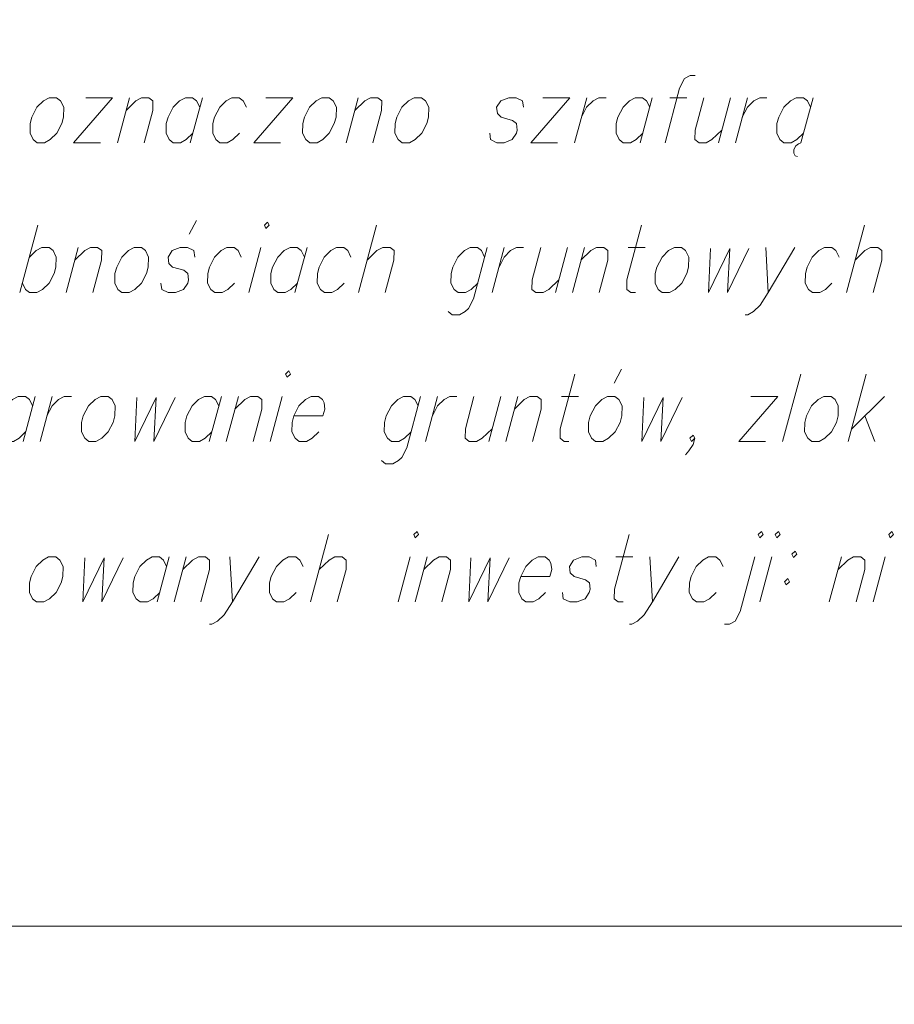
# Model space of a CAD drawing. Header units: metres. Extents: x 5554594 to 5556205, y 5636132 to 5636668.
# Tile 31 of 168: x 5555319 to 5555328, y 5636169 to 5636179. Entities that reach past the tile are written whole.
import ezdxf

# ---------------------------------------------------------------- set-up
doc = ezdxf.new("R2010")
doc.units = ezdxf.units.M
doc.header["$MEASUREMENT"] = 0
doc.header["$XCLIPFRAME"] = 0
doc.layers.add('#RAMKA', color=7, linetype='Continuous', lineweight=18)
doc.layers.add('#RASTER', color=7, linetype='Continuous', lineweight=18)
picture_1 = doc.add_image_def('image1.tif', size_in_pixel=(18897, 11811))

# ---------------------------------------------------------------- blocks, each defined once
blk = doc.blocks.new('*U431')
at = {"layer": '#RAMKA', "color": 7, "linetype": 'ByBlock', "lineweight": 18}
blk.add_line((5555319.124, 5636176.86), (5555318.939, 5636176.171), dxfattribs=at)
at = {"layer": '#RAMKA', "color": 7, "linetype": 'ByBlock', "lineweight": 18, "flags": 128}
blk.add_lwpolyline([(5555319.037, 5636176.534), (5555319.104, 5636176.599), (5555319.163, 5636176.632), (5555319.237, 5636176.632), (5555319.278, 5636176.599), (5555319.31, 5636176.534), (5555319.308, 5636176.431), (5555319.29, 5636176.366), (5555319.239, 5636176.268), (5555319.172, 5636176.203), (5555319.114, 5636176.171), (5555319.039, 5636176.171), (5555318.998, 5636176.203), (5555318.966, 5636176.268)], dxfattribs=at)
blk = doc.blocks.new('*U432')
at = {"layer": '#RAMKA', "color": 7, "linetype": 'ByBlock', "lineweight": 18}
blk.add_line((5555319.536, 5636176.632), (5555319.412, 5636176.171), dxfattribs=at)
at = {"layer": '#RAMKA', "color": 7, "linetype": 'ByBlock', "lineweight": 18, "flags": 128}
blk.add_lwpolyline([(5555319.501, 5636176.502), (5555319.602, 5636176.599), (5555319.66, 5636176.632), (5555319.735, 5636176.632), (5555319.776, 5636176.599), (5555319.774, 5636176.502), (5555319.686, 5636176.171)], dxfattribs=at)
blk = doc.blocks.new('*U433')
at = {"layer": '#RAMKA', "color": 7, "linetype": 'ByBlock', "lineweight": 18}
blk.add_line((5555320.671, 5636176.767), (5555320.746, 5636176.909), dxfattribs=at)
at = {"layer": '#RAMKA', "color": 7, "linetype": 'ByBlock', "lineweight": 18, "flags": 128}
blk.add_lwpolyline([(5555320.728, 5636176.534), (5555320.721, 5636176.599), (5555320.655, 5636176.632), (5555320.58, 5636176.632), (5555320.497, 5636176.599), (5555320.455, 5636176.534), (5555320.462, 5636176.469), (5555320.502, 5636176.431), (5555320.617, 5636176.399), (5555320.658, 5636176.366), (5555320.666, 5636176.301), (5555320.657, 5636176.268), (5555320.615, 5636176.203), (5555320.531, 5636176.171), (5555320.457, 5636176.171), (5555320.391, 5636176.203), (5555320.383, 5636176.268)], dxfattribs=at)
blk = doc.blocks.new('*U434')
at = {"layer": '#RAMKA', "color": 7, "linetype": 'ByBlock', "lineweight": 18}
blk.add_line((5555321.405, 5636176.632), (5555321.282, 5636176.171), dxfattribs=at)
at = {"layer": '#RAMKA', "color": 7, "linetype": 'ByBlock', "lineweight": 18, "flags": 128}
blk.add_lwpolyline([(5555321.441, 5636176.86), (5555321.457, 5636176.827), (5555321.491, 5636176.86), (5555321.475, 5636176.892), (5555321.441, 5636176.86)], dxfattribs=at)
blk = doc.blocks.new('*U435')
at = {"layer": '#RAMKA', "color": 7, "linetype": 'ByBlock', "lineweight": 18}
blk.add_line((5555321.878, 5636176.632), (5555321.754, 5636176.171), dxfattribs=at)
at = {"layer": '#RAMKA', "color": 7, "linetype": 'ByBlock', "lineweight": 18, "flags": 128}
blk.add_lwpolyline([(5555321.852, 5636176.534), (5555321.819, 5636176.599), (5555321.778, 5636176.632), (5555321.704, 5636176.632), (5555321.645, 5636176.599), (5555321.578, 5636176.534), (5555321.525, 5636176.431), (5555321.508, 5636176.366), (5555321.507, 5636176.268), (5555321.539, 5636176.203), (5555321.58, 5636176.171), (5555321.655, 5636176.171), (5555321.713, 5636176.203), (5555321.78, 5636176.268)], dxfattribs=at)
blk = doc.blocks.new('*U436')
at = {"layer": '#RAMKA', "color": 7, "linetype": 'ByBlock', "lineweight": 18}
blk.add_line((5555322.59, 5636176.86), (5555322.405, 5636176.171), dxfattribs=at)
at = {"layer": '#RAMKA', "color": 7, "linetype": 'ByBlock', "lineweight": 18, "flags": 128}
blk.add_lwpolyline([(5555322.494, 5636176.502), (5555322.594, 5636176.599), (5555322.653, 5636176.632), (5555322.728, 5636176.632), (5555322.769, 5636176.599), (5555322.767, 5636176.502), (5555322.679, 5636176.171)], dxfattribs=at)
blk = doc.blocks.new('*U437')
at = {"layer": '#RAMKA', "color": 7, "linetype": 'ByBlock', "lineweight": 18, "flags": 128}
for points in [[(5555323.722, 5636176.632), (5555323.581, 5636176.106), (5555323.53, 5636176.008), (5555323.497, 5636175.975), (5555323.438, 5636175.943), (5555323.364, 5636175.943), (5555323.323, 5636175.975)], [(5555323.696, 5636176.534), (5555323.664, 5636176.599), (5555323.623, 5636176.632), (5555323.548, 5636176.632), (5555323.49, 5636176.599), (5555323.423, 5636176.534), (5555323.37, 5636176.431), (5555323.353, 5636176.366), (5555323.351, 5636176.268), (5555323.384, 5636176.203), (5555323.425, 5636176.171), (5555323.499, 5636176.171), (5555323.558, 5636176.203), (5555323.625, 5636176.268)]]:
    blk.add_lwpolyline(points, dxfattribs=at)
blk = doc.blocks.new('*U438')
at = {"layer": '#RAMKA', "color": 7, "linetype": 'ByBlock', "lineweight": 18}
blk.add_line((5555323.897, 5636176.632), (5555323.773, 5636176.171), dxfattribs=at)
at = {"layer": '#RAMKA', "color": 7, "linetype": 'ByBlock', "lineweight": 18, "flags": 128}
blk.add_lwpolyline([(5555323.843, 5636176.431), (5555323.895, 5636176.534), (5555323.962, 5636176.599), (5555324.021, 5636176.632), (5555324.095, 5636176.632)], dxfattribs=at)
blk = doc.blocks.new('*U439')
at = {"layer": '#RAMKA', "color": 7, "linetype": 'ByBlock', "lineweight": 18}
blk.add_line((5555324.543, 5636176.632), (5555324.42, 5636176.171), dxfattribs=at)
at = {"layer": '#RAMKA', "color": 7, "linetype": 'ByBlock', "lineweight": 18, "flags": 128}
blk.add_lwpolyline([(5555324.27, 5636176.632), (5555324.181, 5636176.301), (5555324.18, 5636176.203), (5555324.221, 5636176.171), (5555324.295, 5636176.171), (5555324.354, 5636176.203), (5555324.455, 5636176.301)], dxfattribs=at)
blk = doc.blocks.new('*U440')
at = {"layer": '#RAMKA', "color": 7, "linetype": 'ByBlock', "lineweight": 18}
blk.add_line((5555324.717, 5636176.632), (5555324.594, 5636176.171), dxfattribs=at)
at = {"layer": '#RAMKA', "color": 7, "linetype": 'ByBlock', "lineweight": 18, "flags": 128}
blk.add_lwpolyline([(5555324.682, 5636176.502), (5555324.783, 5636176.599), (5555324.842, 5636176.632), (5555324.916, 5636176.632), (5555324.957, 5636176.599), (5555324.956, 5636176.502), (5555324.867, 5636176.171)], dxfattribs=at)
blk = doc.blocks.new('*U441')
at = {"layer": '#RAMKA', "color": 7, "linetype": 'ByBlock', "lineweight": 18}
blk.add_line((5555325.165, 5636176.632), (5555325.339, 5636176.632), dxfattribs=at)
at = {"layer": '#RAMKA', "color": 7, "linetype": 'ByBlock', "lineweight": 18, "flags": 128}
blk.add_lwpolyline([(5555325.301, 5636176.86), (5555325.151, 5636176.301), (5555325.15, 5636176.203), (5555325.191, 5636176.171), (5555325.24, 5636176.171)], dxfattribs=at)
blk = doc.blocks.new('*U442')
at = {"layer": '#RAMKA', "color": 7, "linetype": 'ByBlock', "lineweight": 18}
blk.add_line((5555326.574, 5636176.632), (5555326.599, 5636176.171), dxfattribs=at)
at = {"layer": '#RAMKA', "color": 7, "linetype": 'ByBlock', "lineweight": 18, "flags": 128}
blk.add_lwpolyline([(5555326.872, 5636176.632), (5555326.599, 5636176.171), (5555326.515, 5636176.041), (5555326.447, 5636175.975), (5555326.389, 5636175.943), (5555326.364, 5636175.943)], dxfattribs=at)
blk = doc.blocks.new('*U443')
at = {"layer": '#RAMKA', "color": 7, "linetype": 'ByBlock', "lineweight": 18}
blk.add_line((5555327.584, 5636176.86), (5555327.399, 5636176.171), dxfattribs=at)
at = {"layer": '#RAMKA', "color": 7, "linetype": 'ByBlock', "lineweight": 18, "flags": 128}
blk.add_lwpolyline([(5555327.488, 5636176.502), (5555327.589, 5636176.599), (5555327.647, 5636176.632), (5555327.722, 5636176.632), (5555327.763, 5636176.599), (5555327.762, 5636176.502), (5555327.673, 5636176.171)], dxfattribs=at)
blk = doc.blocks.new('*U460')
at = {"layer": '#RAMKA', "color": 7, "linetype": 'ByBlock', "lineweight": 18}
blk.add_line((5555319.095, 5636175.108), (5555318.971, 5636174.647), dxfattribs=at)
at = {"layer": '#RAMKA', "color": 7, "linetype": 'ByBlock', "lineweight": 18, "flags": 128}
blk.add_lwpolyline([(5555319.069, 5636175.011), (5555319.036, 5636175.076), (5555318.995, 5636175.108), (5555318.921, 5636175.108), (5555318.862, 5636175.076), (5555318.795, 5636175.011), (5555318.742, 5636174.908), (5555318.725, 5636174.842), (5555318.724, 5636174.745), (5555318.756, 5636174.68), (5555318.797, 5636174.647), (5555318.872, 5636174.647), (5555318.93, 5636174.68), (5555318.997, 5636174.745)], dxfattribs=at)
blk = doc.blocks.new('*U461')
at = {"layer": '#RAMKA', "color": 7, "linetype": 'ByBlock', "lineweight": 18}
blk.add_line((5555319.269, 5636175.108), (5555319.145, 5636174.647), dxfattribs=at)
at = {"layer": '#RAMKA', "color": 7, "linetype": 'ByBlock', "lineweight": 18, "flags": 128}
blk.add_lwpolyline([(5555319.215, 5636174.908), (5555319.268, 5636175.011), (5555319.335, 5636175.076), (5555319.393, 5636175.108), (5555319.468, 5636175.108)], dxfattribs=at)
blk = doc.blocks.new('*U462')
at = {"layer": '#RAMKA', "color": 7, "linetype": 'ByBlock', "lineweight": 18}
blk.add_line((5555321.001, 5636175.108), (5555320.877, 5636174.647), dxfattribs=at)
at = {"layer": '#RAMKA', "color": 7, "linetype": 'ByBlock', "lineweight": 18, "flags": 128}
blk.add_lwpolyline([(5555320.975, 5636175.011), (5555320.942, 5636175.076), (5555320.901, 5636175.108), (5555320.827, 5636175.108), (5555320.768, 5636175.076), (5555320.701, 5636175.011), (5555320.648, 5636174.908), (5555320.631, 5636174.842), (5555320.63, 5636174.745), (5555320.662, 5636174.68), (5555320.703, 5636174.647), (5555320.778, 5636174.647), (5555320.836, 5636174.68), (5555320.903, 5636174.745)], dxfattribs=at)
blk = doc.blocks.new('*U463')
at = {"layer": '#RAMKA', "color": 7, "linetype": 'ByBlock', "lineweight": 18}
blk.add_line((5555321.175, 5636175.108), (5555321.051, 5636174.647), dxfattribs=at)
at = {"layer": '#RAMKA', "color": 7, "linetype": 'ByBlock', "lineweight": 18, "flags": 128}
blk.add_lwpolyline([(5555321.14, 5636174.978), (5555321.241, 5636175.076), (5555321.299, 5636175.108), (5555321.374, 5636175.108), (5555321.415, 5636175.076), (5555321.414, 5636174.978), (5555321.325, 5636174.647)], dxfattribs=at)
blk = doc.blocks.new('*U464')
at = {"layer": '#RAMKA', "color": 7, "linetype": 'ByBlock', "lineweight": 18}
blk.add_line((5555321.623, 5636175.108), (5555321.499, 5636174.647), dxfattribs=at)
at = {"layer": '#RAMKA', "color": 7, "linetype": 'ByBlock', "lineweight": 18, "flags": 128}
blk.add_lwpolyline([(5555321.659, 5636175.336), (5555321.675, 5636175.304), (5555321.708, 5636175.336), (5555321.692, 5636175.369), (5555321.659, 5636175.336)], dxfattribs=at)
blk = doc.blocks.new('*U465')
at = {"layer": '#RAMKA', "color": 7, "linetype": 'ByBlock', "lineweight": 18, "flags": 128}
for points in [[(5555323.04, 5636175.108), (5555322.899, 5636174.582), (5555322.848, 5636174.484), (5555322.815, 5636174.452), (5555322.756, 5636174.419), (5555322.682, 5636174.419), (5555322.641, 5636174.452)], [(5555323.014, 5636175.011), (5555322.982, 5636175.076), (5555322.941, 5636175.108), (5555322.866, 5636175.108), (5555322.808, 5636175.076), (5555322.741, 5636175.011), (5555322.688, 5636174.908), (5555322.671, 5636174.842), (5555322.669, 5636174.745), (5555322.702, 5636174.68), (5555322.743, 5636174.647), (5555322.817, 5636174.647), (5555322.876, 5636174.68), (5555322.943, 5636174.745)]]:
    blk.add_lwpolyline(points, dxfattribs=at)
blk = doc.blocks.new('*U466')
at = {"layer": '#RAMKA', "color": 7, "linetype": 'ByBlock', "lineweight": 18}
blk.add_line((5555323.214, 5636175.108), (5555323.091, 5636174.647), dxfattribs=at)
at = {"layer": '#RAMKA', "color": 7, "linetype": 'ByBlock', "lineweight": 18, "flags": 128}
blk.add_lwpolyline([(5555323.161, 5636174.908), (5555323.213, 5636175.011), (5555323.28, 5636175.076), (5555323.339, 5636175.108), (5555323.413, 5636175.108)], dxfattribs=at)
blk = doc.blocks.new('*U467')
at = {"layer": '#RAMKA', "color": 7, "linetype": 'ByBlock', "lineweight": 18}
blk.add_line((5555323.861, 5636175.108), (5555323.738, 5636174.647), dxfattribs=at)
at = {"layer": '#RAMKA', "color": 7, "linetype": 'ByBlock', "lineweight": 18, "flags": 128}
blk.add_lwpolyline([(5555323.587, 5636175.108), (5555323.499, 5636174.777), (5555323.498, 5636174.68), (5555323.539, 5636174.647), (5555323.613, 5636174.647), (5555323.672, 5636174.68), (5555323.772, 5636174.777)], dxfattribs=at)
blk = doc.blocks.new('*U468')
at = {"layer": '#RAMKA', "color": 7, "linetype": 'ByBlock', "lineweight": 18}
blk.add_line((5555324.035, 5636175.108), (5555323.912, 5636174.647), dxfattribs=at)
at = {"layer": '#RAMKA', "color": 7, "linetype": 'ByBlock', "lineweight": 18, "flags": 128}
blk.add_lwpolyline([(5555324, 5636174.978), (5555324.101, 5636175.076), (5555324.16, 5636175.108), (5555324.234, 5636175.108), (5555324.275, 5636175.076), (5555324.274, 5636174.978), (5555324.185, 5636174.647)], dxfattribs=at)
blk = doc.blocks.new('*U469')
at = {"layer": '#RAMKA', "color": 7, "linetype": 'ByBlock', "lineweight": 18}
blk.add_line((5555324.483, 5636175.108), (5555324.657, 5636175.108), dxfattribs=at)
at = {"layer": '#RAMKA', "color": 7, "linetype": 'ByBlock', "lineweight": 18, "flags": 128}
blk.add_lwpolyline([(5555324.619, 5636175.336), (5555324.469, 5636174.777), (5555324.468, 5636174.68), (5555324.509, 5636174.647), (5555324.558, 5636174.647)], dxfattribs=at)
blk = doc.blocks.new('*U470')
at = {"layer": '#RAMKA', "color": 7, "linetype": 'ByBlock', "lineweight": 18}
blk.add_line((5555325.021, 5636175.244), (5555325.096, 5636175.385), dxfattribs=at)
at = {"layer": '#RAMKA', "color": 7, "linetype": 'ByBlock', "lineweight": 18, "flags": 128}
blk.add_lwpolyline([(5555324.955, 5636175.108), (5555324.897, 5636175.076), (5555324.83, 5636175.011), (5555324.777, 5636174.908), (5555324.76, 5636174.842), (5555324.759, 5636174.745), (5555324.791, 5636174.68), (5555324.832, 5636174.647), (5555324.907, 5636174.647), (5555324.965, 5636174.68), (5555325.032, 5636174.745), (5555325.083, 5636174.842), (5555325.101, 5636174.908), (5555325.103, 5636175.011), (5555325.071, 5636175.076), (5555325.03, 5636175.108), (5555324.955, 5636175.108)], dxfattribs=at)
blk = doc.blocks.new('*U471')
at = {"layer": '#RAMKA', "color": 7, "linetype": 'ByBlock', "lineweight": 18}
for p, q in [((5555326.696, 5636175.108), (5555326.299, 5636174.647)), ((5555326.422, 5636175.108), (5555326.696, 5636175.108)), ((5555326.299, 5636174.647), (5555326.572, 5636174.647))]:
    blk.add_line(p, q, dxfattribs=at)
blk = doc.blocks.new('*U472')
at = {"layer": '#RAMKA', "color": 7, "linetype": 'ByBlock', "lineweight": 18}
for p, q in [((5555327.602, 5636175.336), (5555327.418, 5636174.647)), ((5555327.79, 5636175.108), (5555327.453, 5636174.777)), ((5555327.587, 5636174.908), (5555327.691, 5636174.647))]:
    blk.add_line(p, q, dxfattribs=at)
blk = doc.blocks.new('*U492')
at = {"layer": '#RAMKA', "color": 7, "linetype": 'ByBlock', "lineweight": 18}
blk.add_line((5555320.467, 5636173.466), (5555320.344, 5636173.005), dxfattribs=at)
at = {"layer": '#RAMKA', "color": 7, "linetype": 'ByBlock', "lineweight": 18, "flags": 128}
blk.add_lwpolyline([(5555320.441, 5636173.368), (5555320.409, 5636173.433), (5555320.368, 5636173.466), (5555320.293, 5636173.466), (5555320.235, 5636173.433), (5555320.167, 5636173.368), (5555320.115, 5636173.265), (5555320.098, 5636173.2), (5555320.096, 5636173.102), (5555320.129, 5636173.037), (5555320.17, 5636173.005), (5555320.244, 5636173.005), (5555320.303, 5636173.037), (5555320.37, 5636173.102)], dxfattribs=at)
blk = doc.blocks.new('*U493')
at = {"layer": '#RAMKA', "color": 7, "linetype": 'ByBlock', "lineweight": 18}
blk.add_line((5555320.641, 5636173.466), (5555320.518, 5636173.005), dxfattribs=at)
at = {"layer": '#RAMKA', "color": 7, "linetype": 'ByBlock', "lineweight": 18, "flags": 128}
blk.add_lwpolyline([(5555320.606, 5636173.336), (5555320.707, 5636173.433), (5555320.766, 5636173.466), (5555320.84, 5636173.466), (5555320.881, 5636173.433), (5555320.88, 5636173.336), (5555320.791, 5636173.005)], dxfattribs=at)
blk = doc.blocks.new('*U494')
at = {"layer": '#RAMKA', "color": 7, "linetype": 'ByBlock', "lineweight": 18}
blk.add_line((5555321.089, 5636173.466), (5555321.115, 5636173.005), dxfattribs=at)
at = {"layer": '#RAMKA', "color": 7, "linetype": 'ByBlock', "lineweight": 18, "flags": 128}
blk.add_lwpolyline([(5555321.388, 5636173.466), (5555321.115, 5636173.005), (5555321.03, 5636172.874), (5555320.963, 5636172.809), (5555320.904, 5636172.777), (5555320.88, 5636172.777)], dxfattribs=at)
blk = doc.blocks.new('*U495')
at = {"layer": '#RAMKA', "color": 7, "linetype": 'ByBlock', "lineweight": 18}
blk.add_line((5555322.099, 5636173.694), (5555321.915, 5636173.005), dxfattribs=at)
at = {"layer": '#RAMKA', "color": 7, "linetype": 'ByBlock', "lineweight": 18, "flags": 128}
blk.add_lwpolyline([(5555322.003, 5636173.336), (5555322.104, 5636173.433), (5555322.163, 5636173.466), (5555322.237, 5636173.466), (5555322.278, 5636173.433), (5555322.277, 5636173.336), (5555322.188, 5636173.005)], dxfattribs=at)
blk = doc.blocks.new('*U496')
at = {"layer": '#RAMKA', "color": 7, "linetype": 'ByBlock', "lineweight": 18}
blk.add_line((5555322.934, 5636173.466), (5555322.81, 5636173.005), dxfattribs=at)
at = {"layer": '#RAMKA', "color": 7, "linetype": 'ByBlock', "lineweight": 18, "flags": 128}
blk.add_lwpolyline([(5555322.97, 5636173.694), (5555322.986, 5636173.661), (5555323.02, 5636173.694), (5555323.004, 5636173.726), (5555322.97, 5636173.694)], dxfattribs=at)
blk = doc.blocks.new('*U497')
at = {"layer": '#RAMKA', "color": 7, "linetype": 'ByBlock', "lineweight": 18}
blk.add_line((5555323.108, 5636173.466), (5555322.984, 5636173.005), dxfattribs=at)
at = {"layer": '#RAMKA', "color": 7, "linetype": 'ByBlock', "lineweight": 18, "flags": 128}
blk.add_lwpolyline([(5555323.073, 5636173.336), (5555323.174, 5636173.433), (5555323.232, 5636173.466), (5555323.307, 5636173.466), (5555323.348, 5636173.433), (5555323.347, 5636173.336), (5555323.258, 5636173.005)], dxfattribs=at)
blk = doc.blocks.new('*U498')
at = {"layer": '#RAMKA', "color": 7, "linetype": 'ByBlock', "lineweight": 18}
blk.add_line((5555325.039, 5636173.466), (5555325.213, 5636173.466), dxfattribs=at)
at = {"layer": '#RAMKA', "color": 7, "linetype": 'ByBlock', "lineweight": 18, "flags": 128}
blk.add_lwpolyline([(5555325.174, 5636173.694), (5555325.025, 5636173.135), (5555325.023, 5636173.037), (5555325.064, 5636173.005), (5555325.114, 5636173.005)], dxfattribs=at)
blk = doc.blocks.new('*U499')
at = {"layer": '#RAMKA', "color": 7, "linetype": 'ByBlock', "lineweight": 18}
blk.add_line((5555325.387, 5636173.466), (5555325.413, 5636173.005), dxfattribs=at)
at = {"layer": '#RAMKA', "color": 7, "linetype": 'ByBlock', "lineweight": 18, "flags": 128}
blk.add_lwpolyline([(5555325.685, 5636173.466), (5555325.413, 5636173.005), (5555325.328, 5636172.874), (5555325.261, 5636172.809), (5555325.202, 5636172.777), (5555325.177, 5636172.777)], dxfattribs=at)
blk = doc.blocks.new('*U500')
at = {"layer": '#RAMKA', "color": 7, "linetype": 'ByBlock', "lineweight": 18, "flags": 128}
for points in [[(5555326.497, 5636173.694), (5555326.513, 5636173.661), (5555326.547, 5636173.694), (5555326.53, 5636173.726), (5555326.497, 5636173.694)], [(5555326.461, 5636173.466), (5555326.311, 5636172.907), (5555326.26, 5636172.809), (5555326.201, 5636172.777), (5555326.152, 5636172.777)]]:
    blk.add_lwpolyline(points, dxfattribs=at)
blk = doc.blocks.new('*U501')
at = {"layer": '#RAMKA', "color": 7, "linetype": 'ByBlock', "lineweight": 18}
blk.add_line((5555326.635, 5636173.466), (5555326.511, 5636173.005), dxfattribs=at)
at = {"layer": '#RAMKA', "color": 7, "linetype": 'ByBlock', "lineweight": 18, "flags": 128}
blk.add_lwpolyline([(5555326.671, 5636173.694), (5555326.687, 5636173.661), (5555326.721, 5636173.694), (5555326.704, 5636173.726), (5555326.671, 5636173.694)], dxfattribs=at)
blk = doc.blocks.new('*U502')
at = {"layer": '#RAMKA', "color": 7, "linetype": 'ByBlock', "lineweight": 18, "flags": 128}
for points in [[(5555326.875, 5636173.525), (5555326.841, 5636173.493), (5555326.857, 5636173.46), (5555326.891, 5636173.493), (5555326.875, 5636173.525)], [(5555326.799, 5636173.243), (5555326.765, 5636173.211), (5555326.782, 5636173.178), (5555326.815, 5636173.211), (5555326.799, 5636173.243)]]:
    blk.add_lwpolyline(points, dxfattribs=at)
blk = doc.blocks.new('*U503')
at = {"layer": '#RAMKA', "color": 7, "linetype": 'ByBlock', "lineweight": 18}
blk.add_line((5555327.348, 5636173.466), (5555327.224, 5636173.005), dxfattribs=at)
at = {"layer": '#RAMKA', "color": 7, "linetype": 'ByBlock', "lineweight": 18, "flags": 128}
blk.add_lwpolyline([(5555327.313, 5636173.336), (5555327.414, 5636173.433), (5555327.472, 5636173.466), (5555327.547, 5636173.466), (5555327.588, 5636173.433), (5555327.586, 5636173.336), (5555327.498, 5636173.005)], dxfattribs=at)
blk = doc.blocks.new('*U504')
at = {"layer": '#RAMKA', "color": 7, "linetype": 'ByBlock', "lineweight": 18}
blk.add_line((5555327.795, 5636173.466), (5555327.672, 5636173.005), dxfattribs=at)
at = {"layer": '#RAMKA', "color": 7, "linetype": 'ByBlock', "lineweight": 18, "flags": 128}
blk.add_lwpolyline([(5555327.832, 5636173.694), (5555327.848, 5636173.661), (5555327.881, 5636173.694), (5555327.865, 5636173.726), (5555327.832, 5636173.694)], dxfattribs=at)
blk = doc.blocks.new('*U562')
at = {"layer": '#RAMKA', "color": 7, "linetype": 'ByBlock', "lineweight": 18}
for p, q in [((5555319.887, 5636178.164), (5555319.489, 5636177.703)), ((5555319.613, 5636178.164), (5555319.887, 5636178.164)), ((5555319.489, 5636177.703), (5555319.763, 5636177.703))]:
    blk.add_line(p, q, dxfattribs=at)
blk = doc.blocks.new('*U563')
at = {"layer": '#RAMKA', "color": 7, "linetype": 'ByBlock', "lineweight": 18}
blk.add_line((5555320.061, 5636178.164), (5555319.937, 5636177.703), dxfattribs=at)
at = {"layer": '#RAMKA', "color": 7, "linetype": 'ByBlock', "lineweight": 18, "flags": 128}
blk.add_lwpolyline([(5555320.026, 5636178.034), (5555320.127, 5636178.132), (5555320.185, 5636178.164), (5555320.26, 5636178.164), (5555320.301, 5636178.132), (5555320.299, 5636178.034), (5555320.211, 5636177.703)], dxfattribs=at)
blk = doc.blocks.new('*U564')
at = {"layer": '#RAMKA', "color": 7, "linetype": 'ByBlock', "lineweight": 18}
blk.add_line((5555320.807, 5636178.164), (5555320.683, 5636177.703), dxfattribs=at)
at = {"layer": '#RAMKA', "color": 7, "linetype": 'ByBlock', "lineweight": 18, "flags": 128}
blk.add_lwpolyline([(5555320.781, 5636178.067), (5555320.748, 5636178.132), (5555320.707, 5636178.164), (5555320.633, 5636178.164), (5555320.574, 5636178.132), (5555320.507, 5636178.067), (5555320.455, 5636177.964), (5555320.437, 5636177.899), (5555320.436, 5636177.801), (5555320.468, 5636177.736), (5555320.509, 5636177.703), (5555320.584, 5636177.703), (5555320.642, 5636177.736), (5555320.709, 5636177.801)], dxfattribs=at)
blk = doc.blocks.new('*U565')
at = {"layer": '#RAMKA', "color": 7, "linetype": 'ByBlock', "lineweight": 18}
for p, q in [((5555321.731, 5636178.164), (5555321.334, 5636177.703)), ((5555321.458, 5636178.164), (5555321.731, 5636178.164)), ((5555321.334, 5636177.703), (5555321.608, 5636177.703))]:
    blk.add_line(p, q, dxfattribs=at)
blk = doc.blocks.new('*U566')
at = {"layer": '#RAMKA', "color": 7, "linetype": 'ByBlock', "lineweight": 18}
blk.add_line((5555322.403, 5636178.164), (5555322.279, 5636177.703), dxfattribs=at)
at = {"layer": '#RAMKA', "color": 7, "linetype": 'ByBlock', "lineweight": 18, "flags": 128}
blk.add_lwpolyline([(5555322.368, 5636178.034), (5555322.469, 5636178.132), (5555322.527, 5636178.164), (5555322.602, 5636178.164), (5555322.643, 5636178.132), (5555322.641, 5636178.034), (5555322.553, 5636177.703)], dxfattribs=at)
blk = doc.blocks.new('*U567')
at = {"layer": '#RAMKA', "color": 7, "linetype": 'ByBlock', "lineweight": 18}
for p, q in [((5555324.567, 5636178.164), (5555324.17, 5636177.703)), ((5555324.293, 5636178.164), (5555324.567, 5636178.164)), ((5555324.17, 5636177.703), (5555324.443, 5636177.703))]:
    blk.add_line(p, q, dxfattribs=at)
blk = doc.blocks.new('*U568')
at = {"layer": '#RAMKA', "color": 7, "linetype": 'ByBlock', "lineweight": 18}
blk.add_line((5555324.741, 5636178.164), (5555324.617, 5636177.703), dxfattribs=at)
at = {"layer": '#RAMKA', "color": 7, "linetype": 'ByBlock', "lineweight": 18, "flags": 128}
blk.add_lwpolyline([(5555324.687, 5636177.964), (5555324.74, 5636178.067), (5555324.807, 5636178.132), (5555324.865, 5636178.164), (5555324.94, 5636178.164)], dxfattribs=at)
blk = doc.blocks.new('*U569')
at = {"layer": '#RAMKA', "color": 7, "linetype": 'ByBlock', "lineweight": 18}
blk.add_line((5555325.412, 5636178.164), (5555325.289, 5636177.703), dxfattribs=at)
at = {"layer": '#RAMKA', "color": 7, "linetype": 'ByBlock', "lineweight": 18, "flags": 128}
blk.add_lwpolyline([(5555325.386, 5636178.067), (5555325.354, 5636178.132), (5555325.313, 5636178.164), (5555325.238, 5636178.164), (5555325.18, 5636178.132), (5555325.113, 5636178.067), (5555325.06, 5636177.964), (5555325.043, 5636177.899), (5555325.041, 5636177.801), (5555325.074, 5636177.736), (5555325.115, 5636177.703), (5555325.189, 5636177.703), (5555325.248, 5636177.736), (5555325.315, 5636177.801)], dxfattribs=at)
blk = doc.blocks.new('*U570')
at = {"layer": '#RAMKA', "color": 7, "linetype": 'ByBlock', "lineweight": 18}
blk.add_line((5555325.591, 5636178.164), (5555325.765, 5636178.164), dxfattribs=at)
at = {"layer": '#RAMKA', "color": 7, "linetype": 'ByBlock', "lineweight": 18, "flags": 128}
blk.add_lwpolyline([(5555325.851, 5636178.392), (5555325.801, 5636178.392), (5555325.742, 5636178.36), (5555325.691, 5636178.262), (5555325.542, 5636177.703)], dxfattribs=at)
blk = doc.blocks.new('*U571')
at = {"layer": '#RAMKA', "color": 7, "linetype": 'ByBlock', "lineweight": 18}
blk.add_line((5555326.212, 5636178.164), (5555326.089, 5636177.703), dxfattribs=at)
at = {"layer": '#RAMKA', "color": 7, "linetype": 'ByBlock', "lineweight": 18, "flags": 128}
blk.add_lwpolyline([(5555325.939, 5636178.164), (5555325.85, 5636177.833), (5555325.849, 5636177.736), (5555325.89, 5636177.703), (5555325.964, 5636177.703), (5555326.023, 5636177.736), (5555326.124, 5636177.833)], dxfattribs=at)
blk = doc.blocks.new('*U572')
at = {"layer": '#RAMKA', "color": 7, "linetype": 'ByBlock', "lineweight": 18}
blk.add_line((5555326.386, 5636178.164), (5555326.263, 5636177.703), dxfattribs=at)
at = {"layer": '#RAMKA', "color": 7, "linetype": 'ByBlock', "lineweight": 18, "flags": 128}
blk.add_lwpolyline([(5555326.333, 5636177.964), (5555326.385, 5636178.067), (5555326.452, 5636178.132), (5555326.511, 5636178.164), (5555326.585, 5636178.164)], dxfattribs=at)
blk = doc.blocks.new('*U573')
at = {"layer": '#RAMKA', "color": 7, "linetype": 'ByBlock', "lineweight": 18}
for p, q in [((5555327.058, 5636178.164), (5555326.934, 5636177.703)), ((5555326.862, 5636177.633), (5555326.86, 5636177.595)), ((5555326.88, 5636177.671), (5555326.862, 5636177.633)), ((5555326.907, 5636177.692), (5555326.88, 5636177.671)), ((5555326.934, 5636177.703), (5555326.907, 5636177.692)), ((5555326.86, 5636177.595), (5555326.873, 5636177.568)), ((5555326.873, 5636177.568), (5555326.897, 5636177.562))]:
    blk.add_line(p, q, dxfattribs=at)
at = {"layer": '#RAMKA', "color": 7, "linetype": 'ByBlock', "lineweight": 18, "flags": 128}
blk.add_lwpolyline([(5555327.032, 5636178.067), (5555327, 5636178.132), (5555326.959, 5636178.164), (5555326.884, 5636178.164), (5555326.825, 5636178.132), (5555326.758, 5636178.067), (5555326.706, 5636177.964), (5555326.688, 5636177.899), (5555326.687, 5636177.801), (5555326.719, 5636177.736), (5555326.76, 5636177.703), (5555326.835, 5636177.703), (5555326.893, 5636177.736), (5555326.961, 5636177.801)], dxfattribs=at)

msp = doc.modelspace()

# ---------------------------------------------------------------- linework, layer by layer
at = {"layer": '#RAMKA', "color": 7, "linetype": 'Continuous', "lineweight": 18}
msp.add_line((5555326.931, 5636175.336), (5555326.746, 5636174.647), dxfattribs=at)
at = {"layer": '#RAMKA', "color": 7, "linetype": 'Continuous', "lineweight": 18, "flags": 128}
for points in [[(5555132.537, 5636373.686), (5555132.537, 5636169.686), (5555411.815, 5636169.686), (5555411.815, 5636373.686), (5555132.537, 5636373.686)], [(5555268.815, 5636169.686), (5555411.815, 5636169.686), (5555411.815, 5636191.382), (5555268.815, 5636191.382), (5555268.815, 5636169.686)]]:
    msp.add_lwpolyline(points, close=True, dxfattribs=at)
for points in [[(5555319.24, 5636178.164), (5555319.181, 5636178.132), (5555319.114, 5636178.067), (5555319.062, 5636177.964), (5555319.044, 5636177.899), (5555319.043, 5636177.801), (5555319.075, 5636177.736), (5555319.116, 5636177.703), (5555319.191, 5636177.703), (5555319.249, 5636177.736), (5555319.317, 5636177.801), (5555319.368, 5636177.899), (5555319.385, 5636177.964), (5555319.388, 5636178.067), (5555319.356, 5636178.132), (5555319.314, 5636178.164), (5555319.24, 5636178.164)], [(5555321.257, 5636178.067), (5555321.225, 5636178.132), (5555321.184, 5636178.164), (5555321.109, 5636178.164), (5555321.051, 5636178.132), (5555320.984, 5636178.067), (5555320.931, 5636177.964), (5555320.914, 5636177.899), (5555320.913, 5636177.801), (5555320.945, 5636177.736), (5555320.986, 5636177.703), (5555321.061, 5636177.703), (5555321.119, 5636177.736), (5555321.186, 5636177.801)], [(5555322.03, 5636178.164), (5555321.971, 5636178.132), (5555321.904, 5636178.067), (5555321.852, 5636177.964), (5555321.834, 5636177.899), (5555321.833, 5636177.801), (5555321.865, 5636177.736), (5555321.906, 5636177.703), (5555321.981, 5636177.703), (5555322.039, 5636177.736), (5555322.106, 5636177.801), (5555322.157, 5636177.899), (5555322.175, 5636177.964), (5555322.178, 5636178.067), (5555322.145, 5636178.132), (5555322.104, 5636178.164), (5555322.03, 5636178.164)], [(5555322.975, 5636178.164), (5555322.916, 5636178.132), (5555322.849, 5636178.067), (5555322.797, 5636177.964), (5555322.779, 5636177.899), (5555322.778, 5636177.801), (5555322.81, 5636177.736), (5555322.851, 5636177.703), (5555322.926, 5636177.703), (5555322.984, 5636177.736), (5555323.052, 5636177.801), (5555323.103, 5636177.899), (5555323.12, 5636177.964), (5555323.123, 5636178.067), (5555323.09, 5636178.132), (5555323.049, 5636178.164), (5555322.975, 5636178.164)], [(5555324.093, 5636178.067), (5555324.085, 5636178.132), (5555324.019, 5636178.164), (5555323.945, 5636178.164), (5555323.862, 5636178.132), (5555323.819, 5636178.067), (5555323.827, 5636178.002), (5555323.866, 5636177.964), (5555323.982, 5636177.931), (5555324.023, 5636177.899), (5555324.03, 5636177.833), (5555324.022, 5636177.801), (5555323.979, 5636177.736), (5555323.896, 5636177.703), (5555323.821, 5636177.703), (5555323.755, 5636177.736), (5555323.748, 5636177.801)], [(5555320.108, 5636176.632), (5555320.049, 5636176.599), (5555319.982, 5636176.534), (5555319.93, 5636176.431), (5555319.912, 5636176.366), (5555319.911, 5636176.268), (5555319.943, 5636176.203), (5555319.984, 5636176.171), (5555320.059, 5636176.171), (5555320.117, 5636176.203), (5555320.184, 5636176.268), (5555320.235, 5636176.366), (5555320.253, 5636176.431), (5555320.256, 5636176.534), (5555320.223, 5636176.599), (5555320.182, 5636176.632), (5555320.108, 5636176.632)], [(5555321.205, 5636176.534), (5555321.173, 5636176.599), (5555321.132, 5636176.632), (5555321.057, 5636176.632), (5555320.999, 5636176.599), (5555320.931, 5636176.534), (5555320.879, 5636176.431), (5555320.861, 5636176.366), (5555320.86, 5636176.268), (5555320.892, 5636176.203), (5555320.933, 5636176.171), (5555321.008, 5636176.171), (5555321.067, 5636176.203), (5555321.134, 5636176.268)], [(5555322.328, 5636176.534), (5555322.296, 5636176.599), (5555322.255, 5636176.632), (5555322.18, 5636176.632), (5555322.122, 5636176.599), (5555322.055, 5636176.534), (5555322.002, 5636176.431), (5555321.985, 5636176.366), (5555321.983, 5636176.268), (5555322.016, 5636176.203), (5555322.057, 5636176.171), (5555322.131, 5636176.171), (5555322.19, 5636176.203), (5555322.257, 5636176.268)], [(5555325.638, 5636176.632), (5555325.579, 5636176.599), (5555325.512, 5636176.534), (5555325.459, 5636176.431), (5555325.442, 5636176.366), (5555325.441, 5636176.268), (5555325.473, 5636176.203), (5555325.514, 5636176.171), (5555325.589, 5636176.171), (5555325.647, 5636176.203), (5555325.714, 5636176.268), (5555325.765, 5636176.366), (5555325.783, 5636176.431), (5555325.786, 5636176.534), (5555325.753, 5636176.599), (5555325.712, 5636176.632), (5555325.638, 5636176.632)], [(5555326.008, 5636176.621), (5555325.988, 5636176.171), (5555326.206, 5636176.621), (5555326.183, 5636176.171), (5555326.401, 5636176.621)], [(5555327.323, 5636176.534), (5555327.29, 5636176.599), (5555327.249, 5636176.632), (5555327.175, 5636176.632), (5555327.116, 5636176.599), (5555327.049, 5636176.534), (5555326.997, 5636176.431), (5555326.979, 5636176.366), (5555326.978, 5636176.268), (5555327.01, 5636176.203), (5555327.051, 5636176.171), (5555327.126, 5636176.171), (5555327.184, 5636176.203), (5555327.251, 5636176.268)], [(5555319.766, 5636175.108), (5555319.708, 5636175.076), (5555319.641, 5636175.011), (5555319.588, 5636174.908), (5555319.571, 5636174.842), (5555319.569, 5636174.745), (5555319.602, 5636174.68), (5555319.643, 5636174.647), (5555319.717, 5636174.647), (5555319.776, 5636174.68), (5555319.843, 5636174.745), (5555319.894, 5636174.842), (5555319.911, 5636174.908), (5555319.914, 5636175.011), (5555319.882, 5636175.076), (5555319.841, 5636175.108), (5555319.766, 5636175.108)], [(5555321.743, 5636174.908), (5555322.041, 5636174.908), (5555322.06, 5636174.978), (5555322.053, 5636175.043), (5555322.037, 5636175.076), (5555321.996, 5636175.108), (5555321.921, 5636175.108), (5555321.863, 5636175.076), (5555321.795, 5636175.011), (5555321.743, 5636174.908), (5555321.725, 5636174.842), (5555321.724, 5636174.745), (5555321.756, 5636174.68), (5555321.797, 5636174.647), (5555321.872, 5636174.647), (5555321.931, 5636174.68), (5555321.998, 5636174.745)], [(5555327.168, 5636175.108), (5555327.11, 5636175.076), (5555327.043, 5636175.011), (5555326.99, 5636174.908), (5555326.973, 5636174.842), (5555326.971, 5636174.745), (5555327.004, 5636174.68), (5555327.045, 5636174.647), (5555327.119, 5636174.647), (5555327.178, 5636174.68), (5555327.245, 5636174.745), (5555327.296, 5636174.842), (5555327.313, 5636174.908), (5555327.316, 5636175.011), (5555327.284, 5636175.076), (5555327.243, 5636175.108), (5555327.168, 5636175.108)], [(5555320.136, 5636175.098), (5555320.117, 5636174.647), (5555320.335, 5636175.098), (5555320.311, 5636174.647), (5555320.529, 5636175.098)], [(5555325.326, 5636175.098), (5555325.306, 5636174.647), (5555325.524, 5636175.098), (5555325.501, 5636174.647), (5555325.719, 5636175.098)], [(5555325.847, 5636174.68), (5555325.814, 5636174.647), (5555325.797, 5636174.68), (5555325.831, 5636174.712), (5555325.847, 5636174.68), (5555325.83, 5636174.615), (5555325.787, 5636174.549), (5555325.752, 5636174.511)], [(5555319.233, 5636173.466), (5555319.174, 5636173.433), (5555319.107, 5636173.368), (5555319.055, 5636173.265), (5555319.037, 5636173.2), (5555319.036, 5636173.102), (5555319.068, 5636173.037), (5555319.109, 5636173.005), (5555319.184, 5636173.005), (5555319.242, 5636173.037), (5555319.309, 5636173.102), (5555319.36, 5636173.2), (5555319.378, 5636173.265), (5555319.381, 5636173.368), (5555319.348, 5636173.433), (5555319.307, 5636173.466), (5555319.233, 5636173.466)], [(5555319.603, 5636173.455), (5555319.583, 5636173.005), (5555319.801, 5636173.455), (5555319.778, 5636173.005), (5555319.996, 5636173.455)], [(5555321.838, 5636173.368), (5555321.806, 5636173.433), (5555321.765, 5636173.466), (5555321.69, 5636173.466), (5555321.632, 5636173.433), (5555321.565, 5636173.368), (5555321.512, 5636173.265), (5555321.495, 5636173.2), (5555321.493, 5636173.102), (5555321.526, 5636173.037), (5555321.567, 5636173.005), (5555321.641, 5636173.005), (5555321.7, 5636173.037), (5555321.767, 5636173.102)], [(5555323.553, 5636173.455), (5555323.533, 5636173.005), (5555323.751, 5636173.455), (5555323.728, 5636173.005), (5555323.946, 5636173.455)], [(5555324.065, 5636173.265), (5555324.363, 5636173.265), (5555324.382, 5636173.336), (5555324.375, 5636173.401), (5555324.358, 5636173.433), (5555324.317, 5636173.466), (5555324.243, 5636173.466), (5555324.184, 5636173.433), (5555324.117, 5636173.368), (5555324.065, 5636173.265), (5555324.047, 5636173.2), (5555324.046, 5636173.102), (5555324.078, 5636173.037), (5555324.119, 5636173.005), (5555324.194, 5636173.005), (5555324.252, 5636173.037), (5555324.32, 5636173.102)], [(5555324.839, 5636173.368), (5555324.831, 5636173.433), (5555324.765, 5636173.466), (5555324.691, 5636173.466), (5555324.607, 5636173.433), (5555324.565, 5636173.368), (5555324.572, 5636173.303), (5555324.612, 5636173.265), (5555324.728, 5636173.232), (5555324.769, 5636173.2), (5555324.776, 5636173.135), (5555324.767, 5636173.102), (5555324.725, 5636173.037), (5555324.642, 5636173.005), (5555324.567, 5636173.005), (5555324.501, 5636173.037), (5555324.494, 5636173.102)], [(5555326.136, 5636173.368), (5555326.104, 5636173.433), (5555326.063, 5636173.466), (5555325.988, 5636173.466), (5555325.93, 5636173.433), (5555325.862, 5636173.368), (5555325.81, 5636173.265), (5555325.793, 5636173.2), (5555325.791, 5636173.102), (5555325.824, 5636173.037), (5555325.865, 5636173.005), (5555325.939, 5636173.005), (5555325.998, 5636173.037), (5555326.065, 5636173.102)]]:
    msp.add_lwpolyline(points, dxfattribs=at)

# ---------------------------------------------------------------- block references
at = {"layer": '#RAMKA', "color": 7, "linetype": 'Continuous', "lineweight": 18}
for name in ['*U570', '*U562', '*U563', '*U564', '*U565', '*U566', '*U567', '*U568', '*U569', '*U571', '*U572', '*U573', '*U431', '*U433', '*U434', '*U436', '*U441', '*U443', '*U432', '*U435', '*U437', '*U438', '*U439', '*U440', '*U442', '*U464', '*U469', '*U470', '*U472', '*U460', '*U461', '*U462', '*U463', '*U465', '*U466', '*U467', '*U468', '*U471', '*U495', '*U496', '*U498', '*U500', '*U501', '*U504', '*U502', '*U492', '*U493', '*U494', '*U497', '*U499', '*U503']:
    msp.add_blockref(name, (0, 0), dxfattribs=at)

# ---------------------------------------------------------------- pictures from other files: only their frames are drawn
at = {"layer": '#RASTER', "color": 252, "linetype": 'Continuous', "lineweight": 18}
image = msp.add_image(picture_1, insert=(5554593.51, 5636131.7), size_in_units=(811.166, 518.086), dxfattribs=at)
image.set_boundary_path([(-0.5, -0.5), (-0.5, 11810.5), (18896.5, 11810.5), (18896.5, -0.5), (-0.5, -0.5)])
image.dxf.flags = 15

doc.saveas('drawing.dxf')
